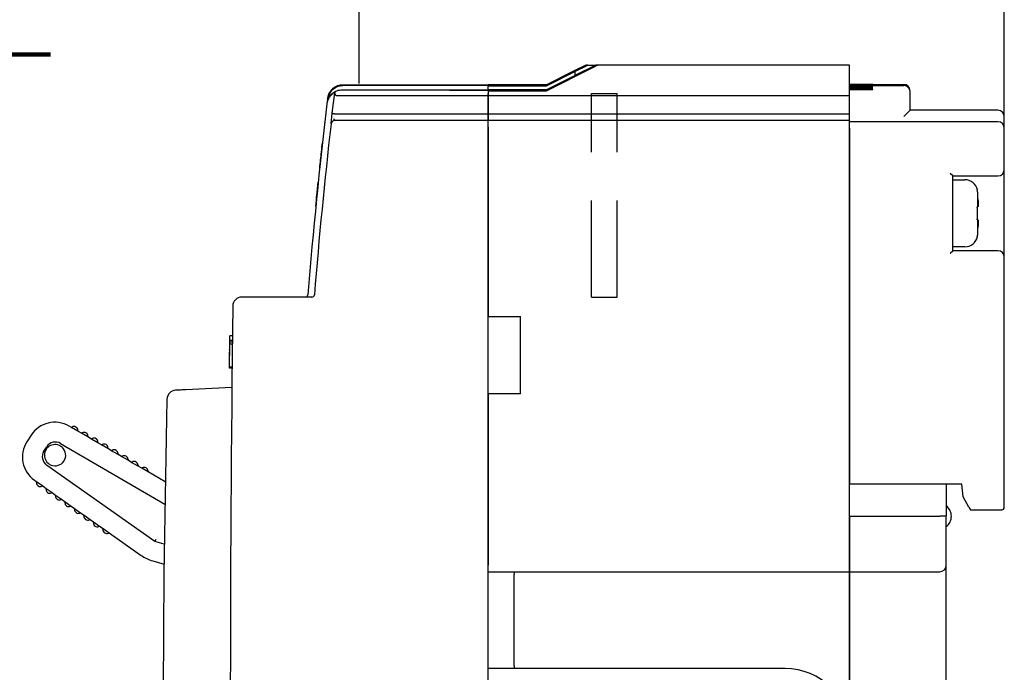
# Model space of a CAD drawing. Extents: x 2148 to 5370, y -907 to 1512.
# Tile 28 of 30: x 4956 to 5032, y 1347 to 1398. Entities that reach past the tile are written whole.
import ezdxf

# ---------------------------------------------------------------- set-up
doc = ezdxf.new("R2010")
doc.units = 0
doc.header["$LTSCALE"] = 3
doc.header["$MEASUREMENT"] = 0
doc.linetypes.add('HIDDEN', pattern=[0.375, 0.25, -0.125])
doc.layers.get('0').update_dxf_attribs({"linetype": 'CONTINUOUS'})
doc.layers.get('Defpoints').update_dxf_attribs({"linetype": 'CONTINUOUS'})
doc.layers.add('di', color=3, linetype='CONTINUOUS')
doc.styles.add('KIM', font='ROMANS.shx', dxfattribs={"height": 5, "bigfont": 'GSG1.shx'})
doc.styles.get("Standard").update_dxf_attribs({"font": 'romans.shx', "height": 3, "bigfont": 'ghs.shx'})
doc.dimstyles.get("Standard").update_dxf_attribs({"dimtxt": 0.18, "dimasz": 0.18, "dimexe": 0.18, "dimexo": 0.0625, "dimgap": 0.09, "dimtad": 0, "dimtih": 1, "dimtoh": 1, "dimdec": 4, "dimzin": 0, "dimdsep": 46, "dimtxsty": 'Standard', "dimcen": 0.09, "dimadec": 0, "dimazin": 0, "dimtfac": 1, "dimtdec": 4, "dimtofl": 0, "dimtmove": 0, "dimatfit": 3, "dimfxl": 0, "dimtolj": 1, "dimtzin": 0, "dimarcsym": 0})
doc.dimstyles.new('STANDARD$0', dxfattribs={"dimtxt": 5, "dimasz": 5, "dimexe": 1, "dimexo": 2, "dimgap": 2, "dimtad": 1, "dimdec": 4, "dimzin": 12, "dimdsep": 46, "dimtxsty": 'KIM', "dimcen": -1, "dimdle": 0.1, "dimadec": 0, "dimazin": 0, "dimtfac": 1, "dimtdec": 4, "dimtmove": 0, "dimatfit": 3, "dimfxl": 0, "dimtolj": 1, "dimtzin": 0, "dimarcsym": 0})

# ---------------------------------------------------------------- blocks, each defined once
blk = doc.blocks.new('*D50')
at = {"layer": 'Defpoints', "color": 0}
for p in [(4953.082, 1354.338), (5031.984, 1291.558), (5031.984, 1243.011)]:
    blk.add_point(p, dxfattribs=at)
at = {"layer": 'di'}
for p, q in [((4953.082, 1352.338), (4953.082, 1241.011)), ((5031.984, 1289.558), (5031.984, 1241.011)), ((4955.882, 1243.011), (5029.184, 1243.011))]:
    blk.add_line(p, q, dxfattribs=at)
for points in [[(4955.882, 1243.478), (4955.882, 1242.544), (4953.082, 1243.011)], [(5029.184, 1243.478), (5029.184, 1242.544), (5031.984, 1243.011)]]:
    blk.add_solid(points, dxfattribs=at)
at = {"layer": 'di', "insert": (4992.97, 1246.511), "char_height": 3, "attachment_point": 5}
blk.add_mtext('\\A1;79', dxfattribs=at)

msp = doc.modelspace()

# ---------------------------------------------------------------- linework, layer by layer
for p, q in [((5000.331, 1394.538), (4998.684, 1393.714)), ((4998.684, 1394.035), (4999.689, 1394.538)), ((4999.539, 1394.538), (4998.684, 1394.11)), ((4999.689, 1394.538), (5000.28, 1394.538)), ((5019.984, 1394.538), (5000.473, 1394.538)), ((5019.984, 1394.338), (5019.984, 1394.538)), ((4999.224, 1394.338), (4996.484, 1392.968)), ((4996.484, 1392.989), (4999.182, 1394.338)), ((4998.684, 1394.11), (4996.484, 1393.01)), ((4996.484, 1392.936), (4998.684, 1394.036)), ((4996.485, 1392.538), (5000.084, 1394.338)), ((4998.684, 1394.11), (4998.684, 1394.11)), ((4998.684, 1394.036), (4998.684, 1394.035)), ((4998.684, 1394.035), (4998.684, 1393.714)), ((5019.984, 1392.138), (5019.984, 1394.338)), ((4980.714, 1393.012), (4991.984, 1393.012)), ((4996.484, 1393.01), (4991.984, 1393.01)), ((4991.984, 1393.01), (4991.984, 1392.989)), ((4996.484, 1392.989), (4991.984, 1392.989)), ((4991.984, 1392.989), (4991.984, 1392.968)), ((4998.684, 1393.714), (4998.684, 1393.711)), ((5019.984, 1393.037), (5021.084, 1393.037)), ((5021.084, 1393.036), (5019.984, 1393.036)), ((5019.984, 1393.032), (5021.084, 1393.032)), ((5021.284, 1393.026), (5019.984, 1393.026)), ((5019.984, 1393.018), (5021.284, 1393.018)), ((5021.784, 1393.038), (5024.184, 1393.038)), ((5021.784, 1393.038), (5021.784, 1393.038)), ((5021.784, 1393.034), (5021.784, 1393.034)), ((5021.784, 1393.021), (5021.784, 1393.024)), ((4979.89, 1390.802), (4980.076, 1392.376)), ((4980.133, 1392.842), (4980.133, 1392.842)), ((4980.667, 1392.622), (4991.984, 1392.622)), ((4980.667, 1392.622), (4980.667, 1392.622)), ((4980.708, 1392.966), (4991.984, 1392.966)), ((4988.984, 1392.601), (4991.984, 1392.601)), ((4988.984, 1392.581), (4988.984, 1392.601)), ((4991.984, 1392.581), (4988.984, 1392.581)), ((4996.484, 1392.968), (4991.984, 1392.968)), ((4991.984, 1392.968), (4991.984, 1392.936)), ((4991.984, 1392.966), (4991.984, 1392.931)), ((4991.984, 1392.936), (4996.484, 1392.936)), ((4991.984, 1392.731), (4991.984, 1392.931)), ((4991.984, 1392.622), (4991.984, 1392.731)), ((4991.984, 1392.622), (4991.984, 1392.601)), ((4991.984, 1392.622), (4991.984, 1392.622)), ((4996.485, 1392.612), (4991.984, 1392.612)), ((4991.984, 1392.612), (4991.984, 1392.538)), ((4991.984, 1392.538), (4996.485, 1392.538)), ((4991.984, 1392.538), (4991.984, 1392.138)), ((4991.984, 1392.138), (4991.984, 1392.343)), ((5019.984, 1392.948), (5024.184, 1392.948)), ((5021.084, 1392.909), (5019.984, 1392.909)), ((5019.984, 1392.885), (5021.084, 1392.885)), ((5021.084, 1392.861), (5019.984, 1392.861)), ((5019.984, 1392.833), (5021.084, 1392.833)), ((5021.084, 1392.805), (5019.984, 1392.805)), ((5019.984, 1392.774), (5021.084, 1392.774)), ((5021.084, 1392.742), (5019.984, 1392.742)), ((5019.984, 1392.706), (5021.084, 1392.706)), ((5021.284, 1392.671), (5019.984, 1392.671)), ((5019.984, 1392.631), (5021.284, 1392.631)), ((5021.784, 1392.896), (5021.784, 1392.899)), ((5021.784, 1392.846), (5021.784, 1392.849)), ((5021.784, 1392.788), (5021.784, 1392.792)), ((5021.784, 1392.722), (5021.784, 1392.727)), ((5021.784, 1392.644), (5021.784, 1392.659)), ((5024.684, 1392.498), (5024.684, 1392.538)), ((5024.684, 1392.448), (5024.684, 1392.498)), ((5024.684, 1392.051), (5024.684, 1392.448)), ((4979.513, 1391.873), (4979.476, 1391.562)), ((4979.521, 1391.947), (4979.514, 1391.887)), ((4991.984, 1392.138), (4980.259, 1392.138)), ((4991.984, 1390.738), (4991.984, 1392.138)), ((5019.984, 1392.138), (4991.984, 1392.138)), ((4991.984, 1392.138), (4991.984, 1390.738)), ((5019.984, 1390.738), (5019.984, 1392.138)), ((5024.684, 1391.038), (5024.684, 1392.051)), ((4979.794, 1389.972), (4979.89, 1390.802)), ((4980.084, 1390.738), (4980.093, 1390.738)), ((4991.984, 1390.738), (4980.093, 1390.738)), ((4991.984, 1390.238), (4991.984, 1390.738)), ((5019.984, 1390.738), (4991.984, 1390.738)), ((4991.984, 1390.738), (4991.984, 1390.238)), ((5019.984, 1390.238), (5019.984, 1390.738)), ((5024.184, 1390.538), (5024.684, 1391.038)), ((5031.484, 1391.038), (5024.684, 1391.038)), ((4991.984, 1390.238), (4980.495, 1390.238)), ((4991.984, 1389.938), (4991.984, 1390.238)), ((5019.984, 1390.238), (4991.984, 1390.238)), ((4991.984, 1299.138), (4991.984, 1389.938)), ((5019.984, 1389.738), (5019.984, 1390.238)), ((5031.484, 1390.138), (5019.984, 1390.138)), ((5031.984, 1390.338), (5031.984, 1390.538)), ((5031.984, 1389.638), (5031.984, 1390.338)), ((4991.984, 1389.738), (4991.984, 1375.038)), ((5019.984, 1355.738), (5019.984, 1389.738)), ((5019.984, 1389.638), (5019.984, 1362.038)), ((5031.984, 1386.438), (5031.984, 1389.638)), ((5027.984, 1385.938), (5027.784, 1386.138)), ((5031.984, 1379.638), (5031.984, 1386.438)), ((5027.984, 1380.138), (5027.984, 1385.938)), ((5027.984, 1385.938), (5031.484, 1385.938)), ((5027.984, 1385.638), (5028.926, 1385.638)), ((5029.889, 1384.838), (5029.905, 1384.838)), ((5029.925, 1383.538), (5029.925, 1384.608)), ((5029.925, 1381.468), (5029.925, 1382.538)), ((5027.784, 1379.938), (5027.984, 1380.138)), ((5028.926, 1380.438), (5027.984, 1380.438)), ((5031.484, 1380.138), (5027.984, 1380.138)), ((5031.984, 1360.238), (5031.984, 1379.638)), ((4978.301, 1376.538), (4972.872, 1376.538)), ((4991.984, 1375.038), (4994.484, 1375.038)), ((4994.484, 1369.038), (4994.484, 1375.038)), ((4972.142, 1373.172), (4971.942, 1373.172)), ((4971.945, 1373.441), (4971.946, 1373.538)), ((4972.146, 1373.538), (4971.946, 1373.538)), ((4971.92, 1371.102), (4971.939, 1372.889)), ((4972.139, 1372.897), (4971.939, 1372.897)), ((4972.14, 1373.057), (4971.94, 1373.057)), ((4971.919, 1371.038), (4971.92, 1371.102)), ((4972.119, 1371.038), (4971.919, 1371.038)), ((4972.12, 1371.102), (4971.92, 1371.102)), ((4972.104, 1369.538), (4968.538, 1369.351)), ((4994.484, 1369.038), (4991.984, 1369.038)), ((4991.984, 1369.038), (4991.984, 1355.738)), ((4959.668, 1366.434), (4959.497, 1366.534)), ((4959.668, 1366.434), (4959.718, 1366.463)), ((4960.167, 1366.144), (4959.668, 1366.434)), ((4956.539, 1365.821), (4956.221, 1365.326)), ((4960.167, 1366.202), (4960.167, 1366.144)), ((4960.446, 1365.982), (4960.167, 1366.144)), ((4960.446, 1365.982), (4960.496, 1366.01)), ((4960.945, 1365.691), (4960.446, 1365.982)), ((4960.945, 1365.749), (4960.945, 1365.691)), ((4961.224, 1365.529), (4960.945, 1365.691)), ((4961.224, 1365.529), (4961.274, 1365.558)), ((4961.723, 1365.239), (4961.224, 1365.529)), ((4957.535, 1364.596), (4957.749, 1364.93)), ((4958.825, 1365.189), (4966.911, 1360.484)), ((4961.723, 1365.296), (4961.723, 1365.239)), ((4962.002, 1365.076), (4961.723, 1365.239)), ((4962.002, 1365.076), (4962.052, 1365.105)), ((4962.501, 1364.786), (4962.002, 1365.076)), ((4962.501, 1364.844), (4962.501, 1364.786)), ((4962.779, 1364.624), (4962.501, 1364.786)), ((4962.779, 1364.624), (4962.83, 1364.652)), ((4963.278, 1364.333), (4962.779, 1364.624)), ((4963.279, 1364.391), (4963.278, 1364.333)), ((4963.557, 1364.171), (4963.278, 1364.333)), ((4963.557, 1364.171), (4963.607, 1364.2)), ((4964.056, 1363.881), (4963.557, 1364.171)), ((4966.145, 1357.587), (4957.747, 1363.511)), ((4964.057, 1363.938), (4964.056, 1363.881)), ((4964.335, 1363.718), (4964.056, 1363.881)), ((4964.335, 1363.718), (4964.385, 1363.747)), ((4964.834, 1363.428), (4964.335, 1363.718)), ((4964.834, 1363.486), (4964.834, 1363.428)), ((4965.113, 1363.266), (4964.834, 1363.428)), ((4965.113, 1363.266), (4965.163, 1363.294)), ((4965.612, 1362.975), (4965.113, 1363.266)), ((4965.612, 1363.033), (4965.612, 1362.975)), ((4966.94, 1362.202), (4965.612, 1362.975)), ((4956.804, 1362.34), (4956.966, 1362.226)), ((4956.961, 1362.168), (4956.966, 1362.226)), ((4956.966, 1362.226), (4957.438, 1361.893)), ((4957.438, 1361.893), (4957.386, 1361.869)), ((4957.438, 1361.893), (4957.702, 1361.707)), ((4957.697, 1361.649), (4957.702, 1361.707)), ((4957.702, 1361.707), (4958.174, 1361.374)), ((5028.684, 1362.038), (5019.984, 1362.038)), ((5027.484, 1362.038), (5027.484, 1359.538)), ((5028.784, 1361.038), (5028.684, 1362.038)), ((4958.174, 1361.374), (4958.121, 1361.35)), ((4958.174, 1361.374), (4958.437, 1361.188)), ((4958.432, 1361.131), (4958.437, 1361.188)), ((4958.437, 1361.188), (4958.909, 1360.855)), ((5029.246, 1360.238), (5028.784, 1361.038)), ((4958.909, 1360.855), (4958.857, 1360.831)), ((4958.909, 1360.855), (4959.173, 1360.669)), ((4959.168, 1360.612), (4959.173, 1360.669)), ((4959.173, 1360.669), (4959.645, 1360.337)), ((4959.645, 1360.337), (4959.592, 1360.312)), ((4959.645, 1360.337), (4959.908, 1360.151)), ((5029.246, 1360.238), (5029.361, 1360.038)), ((4959.903, 1360.093), (4959.908, 1360.151)), ((4959.908, 1360.151), (4960.38, 1359.818)), ((4960.38, 1359.818), (4960.328, 1359.794)), ((4960.38, 1359.818), (4960.644, 1359.632)), ((4960.639, 1359.574), (4960.644, 1359.632)), ((4960.644, 1359.632), (4961.116, 1359.299)), ((5019.984, 1359.538), (5026.984, 1359.538)), ((5019.984, 1359.538), (5019.984, 1355.738)), ((5027.484, 1359.538), (5026.984, 1359.538)), ((5027.484, 1355.738), (5027.484, 1359.538)), ((5029.361, 1360.038), (5031.484, 1360.038)), ((5031.484, 1360.038), (5031.784, 1360.038)), ((4961.116, 1359.299), (4961.063, 1359.275)), ((4961.116, 1359.299), (4961.379, 1359.113)), ((4961.374, 1359.056), (4961.379, 1359.113)), ((4961.379, 1359.113), (4961.851, 1358.78)), ((4961.851, 1358.78), (4961.799, 1358.756)), ((4961.851, 1358.78), (4962.115, 1358.594)), ((4962.109, 1358.537), (4962.115, 1358.594)), ((4962.115, 1358.594), (4962.587, 1358.262)), ((4962.587, 1358.262), (4962.534, 1358.237)), ((4962.587, 1358.262), (4965.076, 1356.506)), ((4966.145, 1357.587), (4966.233, 1357.77)), ((4966.866, 1357.378), (4966.145, 1357.587)), ((4965.968, 1356.077), (4966.848, 1355.821)), ((5019.984, 1355.738), (5019.984, 1355.238)), ((5019.984, 1355.238), (5019.984, 1355.738)), ((5027.484, 1355.038), (5027.484, 1355.738)), ((4991.984, 1355.238), (5019.984, 1355.238)), ((4993.984, 1355.238), (4993.984, 1355.038)), ((4993.984, 1347.938), (4993.984, 1355.038)), ((5019.984, 1355.238), (5026.984, 1355.238)), ((5019.984, 1355.238), (5019.984, 1355.038)), ((5019.984, 1355.038), (5019.984, 1355.238)), ((5019.984, 1342.738), (5019.984, 1355.038)), ((5019.984, 1355.038), (5019.984, 1344.166)), ((5027.484, 1326.738), (5027.484, 1355.038)), ((5014.984, 1347.738), (4991.984, 1347.738)), ((4993.984, 1347.938), (4993.984, 1347.738))]:
    msp.add_line(p, q)
at = {"linetype": 'HIDDEN', "ltscale": 10}
for p, q in [((4999.984, 1376.538), (4999.984, 1392.338)), ((4999.984, 1392.338), (5001.984, 1392.338)), ((5001.984, 1376.538), (5001.984, 1392.338)), ((4999.984, 1376.538), (5001.984, 1376.538))]:
    msp.add_line(p, q, dxfattribs=at)
at = {"flags": 128}
for points in [[(4998.684, 1393.711), (4998.514, 1393.626), (4996.485, 1392.612)], [(4971.939, 1372.897), (4971.939, 1372.917), (4971.939, 1372.937), (4971.939, 1372.957), (4971.94, 1372.977), (4971.94, 1372.997), (4971.94, 1373.017), (4971.94, 1373.037), (4971.94, 1373.057)]]:
    msp.add_lwpolyline(points, dxfattribs=at)
for centre, radius, start, end in [((5024.184, 1392.538), 0.5, 360, 90), ((5024.184, 1392.448), 0.5, 0.00203, 90.00203), ((5376.702, 1344.538), 400, 173.25264, 175.38501), ((5031.484, 1390.538), 0.5, 0, 90), ((5376.702, 1344.538), 399.5, 173.46977, 175.37922), ((4980.092, 1389.938), 0.3, 90, 173.46977), ((4980.984, 1390.038), 1, 160.54212, 169.27927), ((5031.484, 1389.638), 0.5, 0, 90), ((5031.484, 1386.438), 0.5, 270, 0), ((5028.926, 1384.638), 1, 11.5457, 90), ((5028.926, 1381.438), 1, 270, 348.4624), ((5031.484, 1379.638), 0.5, 0, 90), ((4972.872, 1375.838), 0.7, 90, 179.31004), ((4977.799, 1376.738), 0.2, 270, 355.38501), ((4978.301, 1376.738), 0.2, 270, 355.37922), ((7571.984, 1344.538), 2600, 179.310045, 180.689955), ((5966.984, 1344.538), 1000.2, 178.619947, 181.380053), ((4967.774, 1368.61), 0.7, 93, 178.61995), ((4958.39, 1364.633), 2.2, 59.80354, 147.30354), ((4959.867, 1366.203), 0.3, 359.80354, 119.80354), ((4960.645, 1365.75), 0.3, 359.80354, 119.80354), ((4961.423, 1365.297), 0.3, 359.80354, 119.80354), ((4958.072, 1364.138), 2.2, 147.30354, 234.80354), ((4958.4, 1364.277), 0.825, 131.49225, 163.11483), ((4958.422, 1364.498), 0.8, 59.80354, 147.30354), ((4958.4, 1364.277), 0.825, 66.29198, 131.49225), ((4958.4, 1364.277), 0.825, 248.24479, 46.3623), ((4958.4, 1364.277), 0.825, 46.3623, 66.29198), ((4962.201, 1364.845), 0.3, 359.80354, 119.80354), ((4958.208, 1364.164), 0.8, 147.30354, 234.80354), ((4958.4, 1364.277), 0.825, 163.11483, 228.3151), ((4962.979, 1364.392), 0.3, 359.80354, 119.80354), ((4963.757, 1363.939), 0.3, 359.80354, 119.80354), ((4958.4, 1364.277), 0.825, 228.3151, 248.24479), ((4964.534, 1363.487), 0.3, 359.80354, 119.80354), ((4965.312, 1363.034), 0.3, 359.80354, 119.80354), ((4957.26, 1362.141), 0.3, 174.80354, 294.80354), ((4957.995, 1361.622), 0.3, 174.80354, 294.80354), ((4958.731, 1361.104), 0.3, 174.80354, 294.80354), ((4959.466, 1360.585), 0.3, 174.80354, 294.80354), ((5026.884, 1359.538), 1, 306.8699, 53.1301), ((5031.784, 1360.238), 0.2, 270, 0), ((4960.202, 1360.066), 0.3, 174.80354, 294.80354), ((4960.937, 1359.547), 0.3, 174.80354, 294.80354), ((4961.673, 1359.029), 0.3, 174.80354, 294.80354), ((4962.408, 1358.51), 0.3, 174.80354, 294.80354), ((4966.805, 1358.958), 3, 234.80354, 253.80354), ((5026.984, 1355.738), 0.5, 270, 0), ((5014.984, 1342.738), 5, 0, 90)]:
    msp.add_arc(centre, radius, start, end)
for points, knots in [([(4999.579, 1394.538), (4999.578, 1394.537), (4999.576, 1394.536), (4999.554, 1394.525), (4999.504, 1394.499), (4999.379, 1394.436), (4999.262, 1394.378), (4999.182, 1394.338)], [0, 0, 0, 0, 0.061739, 0.137419, 0.257142, 0.490086, 1, 1, 1, 1]), ([(4999.224, 1394.338), (4999.318, 1394.385), (4999.432, 1394.442), (4999.553, 1394.502), (4999.596, 1394.522), (4999.62, 1394.534), (4999.627, 1394.537), (4999.628, 1394.538), (4999.628, 1394.538)], [0, 0, 0, 0, 0.587836, 0.718658, 0.85022, 0.923032, 0.985094, 1, 1, 1, 1]), ([(4999.689, 1394.538), (4999.672, 1394.538), (4999.65, 1394.538), (4999.631, 1394.538), (4999.628, 1394.538)], [0, 0, 0, 0, 0.8028, 1, 1, 1, 1]), ([(5000.473, 1394.538), (5000.473, 1394.537), (5000.472, 1394.536), (5000.456, 1394.527), (5000.417, 1394.507), (5000.32, 1394.457), (5000.202, 1394.397), (5000.112, 1394.351), (5000.084, 1394.338)], [0, 0, 0, 0, 0.060996, 0.12171, 0.225781, 0.417892, 0.820933, 1, 1, 1, 1]), ([(5000.473, 1394.538), (5000.437, 1394.538), (5000.389, 1394.538), (5000.343, 1394.538), (5000.331, 1394.538)], [0, 0, 0, 0, 0.738827, 1, 1, 1, 1]), ([(4980.065, 1392.802), (4980.109, 1392.836), (4980.262, 1392.952), (4980.498, 1393.004), (4980.673, 1393.011), (4980.714, 1393.012)], [0, 0, 0, 0, 0.242815, 0.822998, 1, 1, 1, 1]), ([(4996.484, 1393.01), (4996.484, 1393.007), (4996.484, 1393), (4996.484, 1392.993), (4996.484, 1392.989)], [0, 0, 0, 0, 0.482143, 1, 1, 1, 1]), ([(5021.084, 1393.037), (5021.138, 1393.037), (5021.271, 1393.037), (5021.469, 1393.037), (5021.645, 1393.038), (5021.762, 1393.038), (5021.777, 1393.038), (5021.784, 1393.038)], [0, 0, 0, 0, 0.148064, 0.362747, 0.57743, 0.792113, 1, 1, 1, 1]), ([(5021.784, 1393.034), (5021.776, 1393.034), (5021.761, 1393.035), (5021.64, 1393.035), (5021.462, 1393.035), (5021.266, 1393.036), (5021.136, 1393.036), (5021.084, 1393.036)], [0, 0, 0, 0, 0.214694, 0.429389, 0.644083, 0.858777, 1, 1, 1, 1]), ([(5021.084, 1393.032), (5021.138, 1393.032), (5021.271, 1393.032), (5021.469, 1393.032), (5021.645, 1393.032), (5021.762, 1393.033), (5021.777, 1393.033), (5021.784, 1393.034)], [0, 0, 0, 0, 0.148064, 0.362745, 0.577427, 0.79211, 1, 1, 1, 1]), ([(5021.784, 1393.024), (5021.778, 1393.024), (5021.767, 1393.025), (5021.681, 1393.025), (5021.554, 1393.026), (5021.414, 1393.026), (5021.321, 1393.026), (5021.284, 1393.026)], [0, 0, 0, 0, 0.214697, 0.429393, 0.644089, 0.858782, 1, 1, 1, 1]), ([(5021.284, 1393.018), (5021.323, 1393.018), (5021.417, 1393.018), (5021.559, 1393.019), (5021.685, 1393.019), (5021.768, 1393.02), (5021.779, 1393.021), (5021.784, 1393.021)], [0, 0, 0, 0, 0.148063, 0.362741, 0.577421, 0.792103, 1, 1, 1, 1]), ([(4980.083, 1392.431), (4980.077, 1392.428), (4979.957, 1392.363), (4979.771, 1392.219), (4979.598, 1391.96), (4979.508, 1391.74), (4979.484, 1391.604), (4979.472, 1391.534)], [0, 0, 0, 0, 0.022608, 0.421819, 0.672719, 0.832206, 1, 1, 1, 1]), ([(4980.704, 1392.931), (4980.569, 1392.918), (4980.299, 1392.891), (4979.94, 1392.684), (4979.668, 1392.38), (4979.545, 1392.087), (4979.519, 1391.914), (4979.513, 1391.873)], [0, 0, 0, 0, 0.232229, 0.464455, 0.696691, 0.928944, 1, 1, 1, 1]), ([(4979.514, 1391.887), (4979.527, 1391.958), (4979.553, 1392.112), (4979.661, 1392.357), (4979.85, 1392.617), (4980.029, 1392.736), (4980.128, 1392.802)], [0, 0, 0, 0, 0.169758, 0.367702, 0.647795, 1, 1, 1, 1]), ([(4980.134, 1392.853), (4980.032, 1392.786), (4979.853, 1392.669), (4979.665, 1392.409), (4979.56, 1392.17), (4979.534, 1392.018), (4979.521, 1391.947)], [0, 0, 0, 0, 0.363406, 0.636202, 0.831272, 1, 1, 1, 1]), ([(4979.565, 1391.867), (4979.573, 1391.894), (4979.615, 1392.052), (4979.816, 1392.291), (4980.144, 1392.528), (4980.451, 1392.615), (4980.626, 1392.62), (4980.667, 1392.622)], [0, 0, 0, 0, 0.060478, 0.344612, 0.628715, 0.912739, 1, 1, 1, 1]), ([(4980.079, 1392.394), (4980.078, 1392.392), (4980.078, 1392.389), (4980.077, 1392.378), (4980.076, 1392.376)], [0, 0, 0, 0, 0.777371, 1, 1, 1, 1]), ([(4980.162, 1392.211), (4980.152, 1392.227), (4980.132, 1392.26), (4980.101, 1392.304), (4980.078, 1392.346), (4980.077, 1392.366), (4980.076, 1392.376)], [0, 0, 0, 0, 0.226765, 0.487635, 0.743745, 1, 1, 1, 1]), ([(4980.083, 1392.431), (4980.083, 1392.427), (4980.081, 1392.415), (4980.08, 1392.402), (4980.079, 1392.394)], [0, 0, 0, 0, 0.348376, 1, 1, 1, 1]), ([(4980.13, 1392.817), (4980.19, 1392.847), (4980.37, 1392.936), (4980.573, 1392.954), (4980.708, 1392.966)], [0, 0, 0, 0, 0.329984, 1, 1, 1, 1]), ([(4980.134, 1392.853), (4980.134, 1392.852), (4980.134, 1392.848), (4980.133, 1392.844), (4980.133, 1392.842)], [0, 0, 0, 0, 0.353116, 1, 1, 1, 1]), ([(4980.259, 1392.138), (4980.249, 1392.139), (4980.231, 1392.141), (4980.202, 1392.158), (4980.179, 1392.183), (4980.167, 1392.203), (4980.162, 1392.211)], [0, 0, 0, 0, 0.215584, 0.430356, 0.785441, 1, 1, 1, 1]), ([(4996.484, 1392.968), (4996.484, 1392.963), (4996.484, 1392.953), (4996.484, 1392.942), (4996.484, 1392.936)], [0, 0, 0, 0, 0.517857, 1, 1, 1, 1]), ([(4996.485, 1392.612), (4996.485, 1392.6), (4996.485, 1392.576), (4996.485, 1392.551), (4996.485, 1392.538)], [0, 0, 0, 0, 0.482143, 1, 1, 1, 1]), ([(5021.784, 1392.899), (5021.776, 1392.9), (5021.761, 1392.902), (5021.64, 1392.905), (5021.462, 1392.908), (5021.266, 1392.909), (5021.136, 1392.909), (5021.084, 1392.909)], [0, 0, 0, 0, 0.214723, 0.429446, 0.644157, 0.858847, 1, 1, 1, 1]), ([(5021.084, 1392.885), (5021.138, 1392.885), (5021.271, 1392.885), (5021.469, 1392.887), (5021.645, 1392.889), (5021.762, 1392.892), (5021.777, 1392.895), (5021.784, 1392.896)], [0, 0, 0, 0, 0.14805, 0.362695, 0.577352, 0.792031, 1, 1, 1, 1]), ([(5021.784, 1392.849), (5021.776, 1392.85), (5021.761, 1392.853), (5021.64, 1392.857), (5021.462, 1392.859), (5021.266, 1392.861), (5021.136, 1392.861), (5021.084, 1392.861)], [0, 0, 0, 0, 0.214733, 0.429467, 0.644185, 0.858874, 1, 1, 1, 1]), ([(5021.084, 1392.833), (5021.138, 1392.833), (5021.271, 1392.833), (5021.469, 1392.835), (5021.645, 1392.838), (5021.762, 1392.842), (5021.777, 1392.844), (5021.784, 1392.846)], [0, 0, 0, 0, 0.148045, 0.362677, 0.577325, 0.792003, 1, 1, 1, 1]), ([(5021.784, 1392.792), (5021.776, 1392.793), (5021.761, 1392.796), (5021.64, 1392.8), (5021.462, 1392.803), (5021.266, 1392.805), (5021.136, 1392.805), (5021.084, 1392.805)], [0, 0, 0, 0, 0.214745, 0.429491, 0.644217, 0.858904, 1, 1, 1, 1]), ([(5021.084, 1392.774), (5021.138, 1392.774), (5021.271, 1392.774), (5021.469, 1392.776), (5021.645, 1392.779), (5021.762, 1392.783), (5021.777, 1392.786), (5021.784, 1392.788)], [0, 0, 0, 0, 0.148039, 0.362656, 0.577293, 0.79197, 1, 1, 1, 1]), ([(5021.784, 1392.727), (5021.776, 1392.728), (5021.761, 1392.732), (5021.64, 1392.736), (5021.462, 1392.74), (5021.266, 1392.742), (5021.136, 1392.742), (5021.084, 1392.742)], [0, 0, 0, 0, 0.214759, 0.429519, 0.644254, 0.858939, 1, 1, 1, 1]), ([(5021.084, 1392.706), (5021.138, 1392.706), (5021.271, 1392.707), (5021.469, 1392.709), (5021.645, 1392.712), (5021.762, 1392.717), (5021.777, 1392.72), (5021.784, 1392.722)], [0, 0, 0, 0, 0.148032, 0.362633, 0.577258, 0.791933, 1, 1, 1, 1]), ([(5021.784, 1392.659), (5021.778, 1392.66), (5021.767, 1392.663), (5021.681, 1392.667), (5021.554, 1392.669), (5021.414, 1392.671), (5021.321, 1392.671), (5021.284, 1392.671)], [0, 0, 0, 0, 0.214774, 0.429548, 0.644293, 0.858977, 1, 1, 1, 1]), ([(5021.284, 1392.631), (5021.323, 1392.631), (5021.417, 1392.632), (5021.559, 1392.633), (5021.685, 1392.636), (5021.768, 1392.64), (5021.779, 1392.643), (5021.784, 1392.644)], [0, 0, 0, 0, 0.148023, 0.3626049, 0.5772163, 0.7918888, 1, 1, 1, 1]), ([(4979.476, 1391.562), (4979.475, 1391.558), (4979.474, 1391.549), (4979.473, 1391.54), (4979.472, 1391.534)], [0, 0, 0, 0, 0.445208, 1, 1, 1, 1]), ([(4979.514, 1391.887), (4979.514, 1391.884), (4979.513, 1391.88), (4979.513, 1391.875), (4979.513, 1391.873)], [0, 0, 0, 0, 0.518053, 1, 1, 1, 1]), ([(4979.522, 1391.954), (4979.522, 1391.953), (4979.522, 1391.951), (4979.522, 1391.949), (4979.521, 1391.947)], [0, 0, 0, 0, 0.463588, 1, 1, 1, 1]), ([(4980.084, 1390.738), (4980.062, 1390.741), (4980.018, 1390.747), (4979.96, 1390.761), (4979.916, 1390.776), (4979.894, 1390.79), (4979.889, 1390.798), (4979.89, 1390.802), (4979.89, 1390.802)], [0, 0, 0, 0, 0.209284, 0.418502, 0.629593, 0.844734, 0.985697, 1, 1, 1, 1]), ([(4980.495, 1390.238), (4980.449, 1390.238), (4980.358, 1390.238), (4980.237, 1390.238), (4980.146, 1390.238), (4980.099, 1390.238), (4980.094, 1390.238), (4980.092, 1390.238)], [0, 0, 0, 0, 0.2164533, 0.4329288, 0.6487544, 0.8632387, 1, 1, 1, 1]), ([(4978.913, 1386.538), (4978.914, 1386.545), (4978.937, 1386.761), (4978.982, 1387.191), (4979.054, 1387.853), (4979.1, 1388.268), (4979.124, 1388.493)], [0, 0, 0, 0, 0.010804, 0.31547, 0.628954, 1, 1, 1, 1]), ([(4978.612, 1383.583), (4978.641, 1383.875), (4978.701, 1384.488), (4978.772, 1385.178), (4978.809, 1385.538)], [0, 0, 0, 0, 0.477673, 1, 1, 1, 1]), ([(5029.925, 1384.608), (5029.922, 1384.641), (5029.917, 1384.718), (5029.899, 1384.794), (5029.889, 1384.838)], [0, 0, 0, 0, 0.428206, 1, 1, 1, 1]), ([(5029.95, 1384.038), (5029.949, 1384.062), (5029.941, 1384.252), (5029.932, 1384.442), (5029.925, 1384.608)], [0, 0, 0, 0, 0.128888, 1, 1, 1, 1]), ([(5029.95, 1384.038), (5029.952, 1383.981), (5029.957, 1383.869), (5029.96, 1383.719), (5029.959, 1383.606), (5029.955, 1383.546), (5029.951, 1383.54), (5029.95, 1383.538)], [0, 0, 0, 0, 0.214612, 0.429239, 0.643513, 0.857576, 1, 1, 1, 1]), ([(5029.889, 1383.538), (5029.899, 1383.538), (5029.917, 1383.538), (5029.922, 1383.538), (5029.925, 1383.538)], [0, 0, 0, 0, 0.571794, 1, 1, 1, 1]), ([(5029.925, 1382.538), (5029.922, 1382.538), (5029.917, 1382.538), (5029.899, 1382.538), (5029.889, 1382.538)], [0, 0, 0, 0, 0.428206, 1, 1, 1, 1]), ([(5029.95, 1382.538), (5029.952, 1382.532), (5029.957, 1382.521), (5029.96, 1382.435), (5029.959, 1382.308), (5029.955, 1382.168), (5029.951, 1382.075), (5029.95, 1382.038)], [0, 0, 0, 0, 0.214612, 0.429239, 0.643513, 0.857576, 1, 1, 1, 1]), ([(5029.925, 1381.468), (5029.932, 1381.633), (5029.941, 1381.823), (5029.949, 1382.013), (5029.95, 1382.038)], [0, 0, 0, 0, 0.871112, 1, 1, 1, 1]), ([(5029.889, 1381.238), (5029.901, 1381.291), (5029.918, 1381.367), (5029.923, 1381.445), (5029.925, 1381.468)], [0, 0, 0, 0, 0.70684, 1, 1, 1, 1]), ([(5029.905, 1381.238), (5029.905, 1381.238), (5029.911, 1381.238), (5029.9, 1381.238), (5029.889, 1381.238)], [0, 0, 0, 0, 0.001284, 1, 1, 1, 1]), ([(4971.938, 1372.8), (4971.939, 1372.9), (4971.941, 1373.099), (4971.943, 1373.263), (4971.944, 1373.345)], [0, 0, 0, 0, 0.5024852, 1, 1, 1, 1]), ([(4971.94, 1373.057), (4971.94, 1373.058), (4971.94, 1373.061), (4971.941, 1373.135), (4971.942, 1373.172)], [0, 0, 0, 0, 0.503515, 1, 1, 1, 1]), ([(4971.942, 1373.172), (4971.942, 1373.195), (4971.942, 1373.242), (4971.944, 1373.366), (4971.945, 1373.469), (4971.946, 1373.538)], [0, 0, 0, 0, 0.2498764, 0.4994275, 1, 1, 1, 1]), ([(4971.933, 1372.412), (4971.933, 1372.416), (4971.933, 1372.422), (4971.934, 1372.471), (4971.934, 1372.513), (4971.935, 1372.534)], [0, 0, 0, 0, 0.500518, 0.750129, 1, 1, 1, 1]), ([(4971.935, 1372.534), (4971.935, 1372.558), (4971.935, 1372.605), (4971.936, 1372.696), (4971.937, 1372.765), (4971.938, 1372.8)], [0, 0, 0, 0, 0.324634, 0.648143, 1, 1, 1, 1]), ([(4971.921, 1371.243), (4971.922, 1371.283), (4971.922, 1371.362), (4971.924, 1371.551), (4971.926, 1371.704), (4971.927, 1371.807)], [0, 0, 0, 0, 0.248919, 0.497544, 1, 1, 1, 1]), ([(4971.927, 1371.832), (4971.928, 1371.912), (4971.929, 1372.032), (4971.931, 1372.159), (4971.931, 1372.2), (4971.931, 1372.208)], [0, 0, 0, 0, 0.618492, 0.926392, 1, 1, 1, 1]), ([(4971.927, 1371.766), (4971.927, 1371.836), (4971.928, 1371.939), (4971.93, 1372.065), (4971.93, 1372.114), (4971.93, 1372.139)], [0, 0, 0, 0, 0.50017, 0.749372, 1, 1, 1, 1]), ([(4971.93, 1372.139), (4971.931, 1372.16), (4971.931, 1372.202), (4971.932, 1372.25), (4971.932, 1372.255), (4971.932, 1372.259)], [0, 0, 0, 0, 0.2486725, 0.4977245, 1, 1, 1, 1]), ([(4968.538, 1369.351), (4968.479, 1369.348), (4968.329, 1369.34), (4968.104, 1369.328), (4967.901, 1369.317), (4967.764, 1369.31), (4967.746, 1369.309), (4967.737, 1369.309)], [0, 0, 0, 0, 0.143228, 0.358005, 0.572188, 0.786089, 1, 1, 1, 1])]:
    msp.add_open_spline(points, degree=3, knots=knots)
msp.add_open_spline([(5029.889, 1382.538), (5029.897, 1382.704), (5029.914, 1383.038), (5029.897, 1383.371), (5029.889, 1383.538)], degree=3)
at = {"layer": 'di'}
for p, q in [((5031.984, 1390.538), (5031.984, 1442.438)), ((4981.984, 1393.112), (4981.984, 1440.238))]:
    msp.add_line(p, q, dxfattribs=at)

# ---------------------------------------------------------------- dimensions: what is measured, and where the dimension line sits
dim = msp.add_linear_dim(base=(5031.984, 1243.011), p1=(4953.082, 1354.338), p2=(5031.984, 1291.558), angle=180, text='79', dimstyle='STANDARD$0', override={"dimtxt": 3, "dimasz": 2.8, "dimexe": 2, "dimdec": 2, "dimzin": 8, "dimtxsty": 'Standard', "dimcen": 0, "dimclrd": 256, "dimclre": 256, "dimclrt": 256, "dimadec": 2, "dimazin": 2, "dimtfac": 0.6, "dimtdec": 2, "dimtmove": 0, "dimtzin": 8, "dimlwd": 65535, "dimlwe": 65535, "dimarcsym": 1}, dxfattribs=at)
dim.commit()
dim.dimension.update_dxf_attribs({"geometry": '*D50', "text_midpoint": (4992.97, 1243.011), "dimtype": 160})

# ---------------------------------------------------------------- leaders
at = {"layer": 'di', "annotation_type": 0, "has_hookline": 1, "hookline_direction": 0, "text_width": 45.067}
msp.add_leader([(4878.353, 1347.638), (4907.783, 1395.351), (4910.983, 1395.351)], dimstyle='Standard', override={"dimtxt": 4, "dimasz": 3.2, "dimexe": 2, "dimexo": 2, "dimgap": 2, "dimtad": 1, "dimtih": 0, "dimtoh": 0, "dimdec": 2, "dimzin": 8, "dimcen": 0, "dimclrd": 256, "dimclre": 256, "dimclrt": 256, "dimadec": 2, "dimazin": 2, "dimtfac": 0.6, "dimtdec": 2, "dimtofl": 1, "dimtzin": 8, "dimlwd": 65535, "dimlwe": 65535, "dimarcsym": 1}, dxfattribs=at)

doc.saveas('drawing.dxf')
